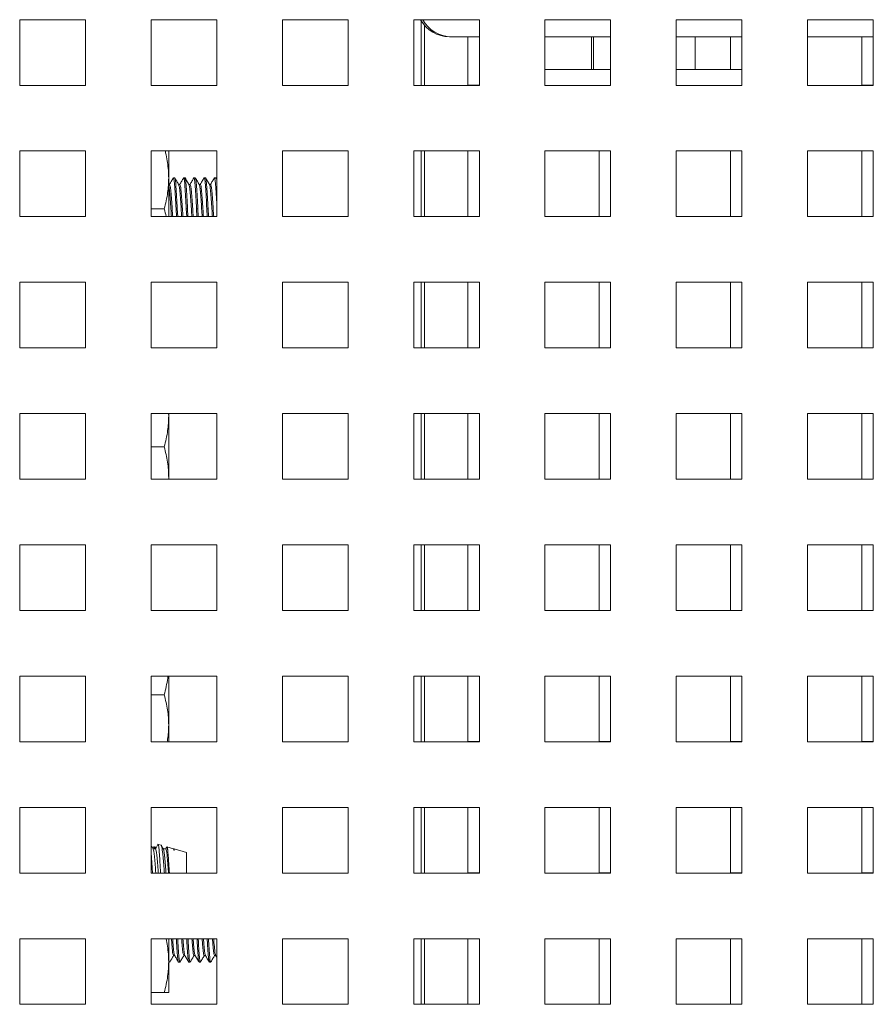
# Paper-space layout '5' of a CAD drawing. Header units: inches. Extents: x 1 to 109, y 1 to 85.
# Tile 49 of 58: x 90.78 to 92.4, y 25.62 to 27.49. Entities that reach past the tile are written whole.
import ezdxf

# ---------------------------------------------------------------- set-up
doc = ezdxf.new("R2010")
doc.units = ezdxf.units.IN
doc.header["$MEASUREMENT"] = 0

psp = doc.layouts.new('5')

# ---------------------------------------------------------------- linework, layer by layer
at = {"color": 7, "linetype": 'Continuous', "lineweight": 15, "ltscale": 5}
for p, q in [((90.903, 27.4926), (90.778, 27.4926)), ((90.778, 27.4926), (90.778, 27.3676)), ((90.903, 27.3676), (90.903, 27.4926)), ((91.153, 27.4926), (91.028, 27.4926)), ((91.028, 27.4926), (91.028, 27.3676)), ((91.153, 27.3676), (91.153, 27.4926)), ((91.403, 27.4926), (91.278, 27.4926)), ((91.278, 27.4926), (91.278, 27.3676)), ((91.403, 27.3676), (91.403, 27.4926)), ((91.653, 27.4926), (91.528, 27.4926)), ((91.528, 27.4926), (91.528, 27.3676)), ((91.653, 27.3676), (91.653, 27.4926)), ((91.903, 27.4926), (91.778, 27.4926)), ((91.778, 27.4926), (91.778, 27.3676)), ((91.903, 27.3676), (91.903, 27.4926)), ((92.153, 27.4926), (92.028, 27.4926)), ((92.028, 27.4926), (92.028, 27.3676)), ((92.153, 27.3676), (92.153, 27.4926)), ((92.403, 27.4926), (92.278, 27.4926)), ((92.278, 27.4926), (92.278, 27.3676)), ((92.403, 27.3676), (92.403, 27.4926)), ((91.5486, 27.3676), (91.5486, 27.4821)), ((91.6001, 27.4603), (91.596, 27.4603)), ((91.653, 27.4603), (91.6001, 27.4603)), ((91.6311, 27.4603), (91.6311, 27.3678)), ((91.903, 27.4603), (91.778, 27.4603)), ((91.8663, 27.4603), (91.8663, 27.3978)), ((91.8704, 27.4603), (91.8704, 27.3978)), ((92.153, 27.4603), (92.028, 27.4603)), ((92.0641, 27.3978), (92.0641, 27.4603)), ((92.1311, 27.4603), (92.1311, 27.3978)), ((92.3188, 27.4603), (92.278, 27.4603)), ((92.403, 27.4603), (92.3188, 27.4603)), ((92.3811, 27.4603), (92.3811, 27.3678)), ((91.903, 27.3978), (91.778, 27.3978)), ((92.153, 27.3978), (92.028, 27.3978)), ((90.778, 27.3676), (90.903, 27.3676)), ((91.028, 27.3676), (91.153, 27.3676)), ((91.278, 27.3676), (91.403, 27.3676)), ((91.528, 27.3676), (91.653, 27.3676)), ((91.6311, 27.3678), (91.653, 27.3678)), ((91.778, 27.3676), (91.903, 27.3676)), ((92.028, 27.3676), (92.153, 27.3676)), ((92.278, 27.3676), (92.403, 27.3676)), ((92.3811, 27.3678), (92.403, 27.3678)), ((90.903, 27.2426), (90.778, 27.2426)), ((90.778, 27.2426), (90.778, 27.1176)), ((90.903, 27.1176), (90.903, 27.2426)), ((91.153, 27.2426), (91.028, 27.2426)), ((91.028, 27.2426), (91.028, 27.1176)), ((91.0616, 27.2426), (91.0616, 27.1908)), ((91.153, 27.1176), (91.153, 27.2426)), ((91.403, 27.2426), (91.278, 27.2426)), ((91.278, 27.2426), (91.278, 27.1176)), ((91.403, 27.1176), (91.403, 27.2426)), ((91.653, 27.2426), (91.528, 27.2426)), ((91.528, 27.2426), (91.528, 27.1176)), ((91.5486, 27.1176), (91.5486, 27.2426)), ((91.6311, 27.2426), (91.6311, 27.1178)), ((91.653, 27.1176), (91.653, 27.2426)), ((91.903, 27.2426), (91.778, 27.2426)), ((91.778, 27.2426), (91.778, 27.1176)), ((91.8811, 27.2426), (91.8811, 27.1178)), ((91.903, 27.1176), (91.903, 27.2426)), ((92.153, 27.2426), (92.028, 27.2426)), ((92.028, 27.2426), (92.028, 27.1176)), ((92.1311, 27.2426), (92.1311, 27.1178)), ((92.153, 27.1176), (92.153, 27.2426)), ((92.403, 27.2426), (92.278, 27.2426)), ((92.278, 27.2426), (92.278, 27.1176)), ((92.3811, 27.2426), (92.3811, 27.1178)), ((92.403, 27.1176), (92.403, 27.2426)), ((91.0616, 27.1908), (91.0616, 27.1176)), ((91.0731, 27.1916), (91.0707, 27.1916)), ((91.0927, 27.1916), (91.0902, 27.1916)), ((91.1122, 27.1916), (91.1098, 27.1916)), ((91.1317, 27.1916), (91.1293, 27.1916)), ((91.1513, 27.1916), (91.1488, 27.1916)), ((91.1516, 27.1903), (91.1513, 27.1916)), ((91.153, 27.1889), (91.1516, 27.1912)), ((91.0634, 27.1789), (91.0616, 27.1789)), ((91.0829, 27.1789), (91.0806, 27.1789)), ((91.1024, 27.1789), (91.1002, 27.1789)), ((91.122, 27.1789), (91.1197, 27.1789)), ((91.1415, 27.1789), (91.1393, 27.1789)), ((91.0531, 27.1322), (91.028, 27.1322)), ((91.0763, 27.1176), (91.0756, 27.1322)), ((91.078, 27.1322), (91.0756, 27.1322)), ((91.0788, 27.1176), (91.078, 27.1322)), ((91.0959, 27.1176), (91.0951, 27.1322)), ((91.0976, 27.1322), (91.0951, 27.1322)), ((91.0983, 27.1176), (91.0976, 27.1322)), ((91.1154, 27.1176), (91.1146, 27.1322)), ((91.1171, 27.1322), (91.1146, 27.1322)), ((91.1179, 27.1176), (91.1171, 27.1322)), ((91.1349, 27.1176), (91.1342, 27.1322)), ((91.1366, 27.1322), (91.1342, 27.1322)), ((91.1374, 27.1176), (91.1366, 27.1322)), ((90.778, 27.1176), (90.903, 27.1176)), ((91.028, 27.1176), (91.153, 27.1176)), ((91.278, 27.1176), (91.403, 27.1176)), ((91.528, 27.1176), (91.653, 27.1176)), ((91.6311, 27.1178), (91.653, 27.1178)), ((91.778, 27.1176), (91.903, 27.1176)), ((91.8811, 27.1178), (91.903, 27.1178)), ((92.028, 27.1176), (92.153, 27.1176)), ((92.1311, 27.1178), (92.153, 27.1178)), ((92.278, 27.1176), (92.403, 27.1176)), ((92.3811, 27.1178), (92.403, 27.1178)), ((90.903, 26.9926), (90.778, 26.9926)), ((90.778, 26.9926), (90.778, 26.8676)), ((90.903, 26.8676), (90.903, 26.9926)), ((91.153, 26.9926), (91.028, 26.9926)), ((91.028, 26.9926), (91.028, 26.8676)), ((91.153, 26.8676), (91.153, 26.9926)), ((91.403, 26.9926), (91.278, 26.9926)), ((91.278, 26.9926), (91.278, 26.8676)), ((91.403, 26.8676), (91.403, 26.9926)), ((91.653, 26.9926), (91.528, 26.9926)), ((91.528, 26.9926), (91.528, 26.8676)), ((91.5486, 26.8676), (91.5486, 26.9926)), ((91.6311, 26.9926), (91.6311, 26.8678)), ((91.653, 26.8676), (91.653, 26.9926)), ((91.903, 26.9926), (91.778, 26.9926)), ((91.778, 26.9926), (91.778, 26.8676)), ((91.8811, 26.9926), (91.8811, 26.8678)), ((91.903, 26.8676), (91.903, 26.9926)), ((92.153, 26.9926), (92.028, 26.9926)), ((92.028, 26.9926), (92.028, 26.8676)), ((92.1311, 26.9926), (92.1311, 26.8678)), ((92.153, 26.8676), (92.153, 26.9926)), ((92.403, 26.9926), (92.278, 26.9926)), ((92.278, 26.9926), (92.278, 26.8676)), ((92.3811, 26.9926), (92.3811, 26.8678)), ((92.403, 26.8676), (92.403, 26.9926)), ((90.778, 26.8676), (90.903, 26.8676)), ((91.028, 26.8676), (91.153, 26.8676)), ((91.278, 26.8676), (91.403, 26.8676)), ((91.528, 26.8676), (91.653, 26.8676)), ((91.6311, 26.8678), (91.653, 26.8678)), ((91.778, 26.8676), (91.903, 26.8676)), ((91.8811, 26.8678), (91.903, 26.8678)), ((92.028, 26.8676), (92.153, 26.8676)), ((92.1311, 26.8678), (92.153, 26.8678)), ((92.278, 26.8676), (92.403, 26.8676)), ((92.3811, 26.8678), (92.403, 26.8678)), ((90.903, 26.7426), (90.778, 26.7426)), ((90.778, 26.7426), (90.778, 26.6176)), ((90.903, 26.6176), (90.903, 26.7426)), ((91.153, 26.7426), (91.028, 26.7426)), ((91.028, 26.7426), (91.028, 26.6176)), ((91.0614, 26.7426), (91.0616, 26.7377)), ((91.0616, 26.7426), (91.0616, 26.7377)), ((91.0616, 26.7377), (91.0616, 26.6205)), ((91.153, 26.6176), (91.153, 26.7426)), ((91.403, 26.7426), (91.278, 26.7426)), ((91.278, 26.7426), (91.278, 26.6176)), ((91.403, 26.6176), (91.403, 26.7426)), ((91.653, 26.7426), (91.528, 26.7426)), ((91.528, 26.7426), (91.528, 26.6176)), ((91.5486, 26.6176), (91.5486, 26.7426)), ((91.6311, 26.7426), (91.6311, 26.6178)), ((91.653, 26.6176), (91.653, 26.7426)), ((91.903, 26.7426), (91.778, 26.7426)), ((91.778, 26.7426), (91.778, 26.6176)), ((91.8811, 26.7426), (91.8811, 26.6178)), ((91.903, 26.6176), (91.903, 26.7426)), ((92.153, 26.7426), (92.028, 26.7426)), ((92.028, 26.7426), (92.028, 26.6176)), ((92.1311, 26.7426), (92.1311, 26.6178)), ((92.153, 26.6176), (92.153, 26.7426)), ((92.403, 26.7426), (92.278, 26.7426)), ((92.278, 26.7426), (92.278, 26.6176)), ((92.3811, 26.7426), (92.3811, 26.6178)), ((92.403, 26.6176), (92.403, 26.7426)), ((91.0531, 26.6791), (91.028, 26.6791)), ((90.778, 26.6176), (90.903, 26.6176)), ((91.028, 26.6176), (91.153, 26.6176)), ((91.0616, 26.6205), (91.0616, 26.6176)), ((91.278, 26.6176), (91.403, 26.6176)), ((91.528, 26.6176), (91.653, 26.6176)), ((91.6311, 26.6178), (91.653, 26.6178)), ((91.778, 26.6176), (91.903, 26.6176)), ((91.8811, 26.6178), (91.903, 26.6178)), ((92.028, 26.6176), (92.153, 26.6176)), ((92.1311, 26.6178), (92.153, 26.6178)), ((92.278, 26.6176), (92.403, 26.6176)), ((92.3811, 26.6178), (92.403, 26.6178)), ((90.903, 26.4926), (90.778, 26.4926)), ((90.778, 26.4926), (90.778, 26.3676)), ((90.903, 26.3676), (90.903, 26.4926)), ((91.153, 26.4926), (91.028, 26.4926)), ((91.028, 26.4926), (91.028, 26.3676)), ((91.153, 26.3676), (91.153, 26.4926)), ((91.403, 26.4926), (91.278, 26.4926)), ((91.278, 26.4926), (91.278, 26.3676)), ((91.403, 26.3676), (91.403, 26.4926)), ((91.653, 26.4926), (91.528, 26.4926)), ((91.528, 26.4926), (91.528, 26.3676)), ((91.5486, 26.3676), (91.5486, 26.4926)), ((91.6311, 26.4926), (91.6311, 26.3678)), ((91.653, 26.3676), (91.653, 26.4926)), ((91.903, 26.4926), (91.778, 26.4926)), ((91.778, 26.4926), (91.778, 26.3676)), ((91.8811, 26.4926), (91.8811, 26.3678)), ((91.903, 26.3676), (91.903, 26.4926)), ((92.153, 26.4926), (92.028, 26.4926)), ((92.028, 26.4926), (92.028, 26.3676)), ((92.1311, 26.4926), (92.1311, 26.3678)), ((92.153, 26.3676), (92.153, 26.4926)), ((92.403, 26.4926), (92.278, 26.4926)), ((92.278, 26.4926), (92.278, 26.3676)), ((92.3811, 26.4926), (92.3811, 26.3678)), ((92.403, 26.3676), (92.403, 26.4926)), ((90.778, 26.3676), (90.903, 26.3676)), ((91.028, 26.3676), (91.153, 26.3676)), ((91.278, 26.3676), (91.403, 26.3676)), ((91.528, 26.3676), (91.653, 26.3676)), ((91.6311, 26.3678), (91.653, 26.3678)), ((91.778, 26.3676), (91.903, 26.3676)), ((91.8811, 26.3678), (91.903, 26.3678)), ((92.028, 26.3676), (92.153, 26.3676)), ((92.1311, 26.3678), (92.153, 26.3678)), ((92.278, 26.3676), (92.403, 26.3676)), ((92.3811, 26.3678), (92.403, 26.3678)), ((90.903, 26.2426), (90.778, 26.2426)), ((90.778, 26.2426), (90.778, 26.1176)), ((90.903, 26.1176), (90.903, 26.2426)), ((91.153, 26.2426), (91.028, 26.2426)), ((91.028, 26.2426), (91.028, 26.1176)), ((91.0616, 26.2426), (91.0616, 26.1491)), ((91.153, 26.1176), (91.153, 26.2426)), ((91.403, 26.2426), (91.278, 26.2426)), ((91.278, 26.2426), (91.278, 26.1176)), ((91.403, 26.1176), (91.403, 26.2426)), ((91.653, 26.2426), (91.528, 26.2426)), ((91.528, 26.2426), (91.528, 26.1176)), ((91.5486, 26.1176), (91.5486, 26.2426)), ((91.6311, 26.2426), (91.6311, 26.1178)), ((91.653, 26.1176), (91.653, 26.2426)), ((91.903, 26.2426), (91.778, 26.2426)), ((91.778, 26.2426), (91.778, 26.1176)), ((91.8811, 26.2426), (91.8811, 26.1178)), ((91.903, 26.1176), (91.903, 26.2426)), ((92.153, 26.2426), (92.028, 26.2426)), ((92.028, 26.2426), (92.028, 26.1176)), ((92.1311, 26.2426), (92.1311, 26.1178)), ((92.153, 26.1176), (92.153, 26.2426)), ((92.403, 26.2426), (92.278, 26.2426)), ((92.278, 26.2426), (92.278, 26.1176)), ((92.3811, 26.2426), (92.3811, 26.1178)), ((92.403, 26.1176), (92.403, 26.2426)), ((91.0531, 26.2068), (91.028, 26.2068)), ((91.0616, 26.1491), (91.0616, 26.1176)), ((90.778, 26.1176), (90.903, 26.1176)), ((91.028, 26.1176), (91.153, 26.1176)), ((91.278, 26.1176), (91.403, 26.1176)), ((91.528, 26.1176), (91.653, 26.1176)), ((91.6311, 26.1178), (91.653, 26.1178)), ((91.778, 26.1176), (91.903, 26.1176)), ((91.8811, 26.1178), (91.903, 26.1178)), ((92.028, 26.1176), (92.153, 26.1176)), ((92.1311, 26.1178), (92.153, 26.1178)), ((92.278, 26.1176), (92.403, 26.1176)), ((92.3811, 26.1178), (92.403, 26.1178)), ((90.903, 25.9926), (90.778, 25.9926)), ((90.778, 25.9926), (90.778, 25.8676)), ((90.903, 25.8676), (90.903, 25.9926)), ((91.153, 25.9926), (91.028, 25.9926)), ((91.028, 25.9926), (91.028, 25.8676)), ((91.153, 25.8676), (91.153, 25.9926)), ((91.403, 25.9926), (91.278, 25.9926)), ((91.278, 25.9926), (91.278, 25.8676)), ((91.403, 25.8676), (91.403, 25.9926)), ((91.653, 25.9926), (91.528, 25.9926)), ((91.528, 25.9926), (91.528, 25.8676)), ((91.5486, 25.8676), (91.5486, 25.9926)), ((91.6311, 25.9926), (91.6311, 25.8678)), ((91.653, 25.8676), (91.653, 25.9926)), ((91.903, 25.9926), (91.778, 25.9926)), ((91.778, 25.9926), (91.778, 25.8676)), ((91.8811, 25.9926), (91.8811, 25.8678)), ((91.903, 25.8676), (91.903, 25.9926)), ((92.153, 25.9926), (92.028, 25.9926)), ((92.028, 25.9926), (92.028, 25.8676)), ((92.1311, 25.9926), (92.1311, 25.8678)), ((92.153, 25.8676), (92.153, 25.9926)), ((92.403, 25.9926), (92.278, 25.9926)), ((92.278, 25.9926), (92.278, 25.8676)), ((92.3811, 25.9926), (92.3811, 25.8678)), ((92.403, 25.8676), (92.403, 25.9926)), ((91.0327, 25.9173), (91.0312, 25.9147)), ((91.0366, 25.9135), (91.032, 25.9135)), ((91.0357, 25.9174), (91.0348, 25.9176)), ((91.0348, 25.9135), (91.0348, 25.9176)), ((91.0373, 25.915), (91.036, 25.9173)), ((91.0472, 25.9206), (91.0416, 25.9221)), ((91.0561, 25.9135), (91.0515, 25.9135)), ((91.0705, 25.9139), (91.0584, 25.9174)), ((91.0954, 25.9069), (91.072, 25.9135)), ((91.072, 25.9104), (91.072, 25.9135)), ((91.0954, 25.8676), (91.0954, 25.9069)), ((90.778, 25.8676), (90.903, 25.8676)), ((91.028, 25.8676), (91.153, 25.8676)), ((91.278, 25.8676), (91.403, 25.8676)), ((91.528, 25.8676), (91.653, 25.8676)), ((91.6311, 25.8678), (91.653, 25.8678)), ((91.778, 25.8676), (91.903, 25.8676)), ((91.8811, 25.8678), (91.903, 25.8678)), ((92.028, 25.8676), (92.153, 25.8676)), ((92.1311, 25.8678), (92.153, 25.8678)), ((92.278, 25.8676), (92.403, 25.8676)), ((92.3811, 25.8678), (92.403, 25.8678)), ((90.903, 25.7426), (90.778, 25.7426)), ((90.778, 25.7426), (90.778, 25.6176)), ((90.903, 25.6176), (90.903, 25.7426)), ((91.153, 25.7426), (91.028, 25.7426)), ((91.028, 25.7426), (91.028, 25.6176)), ((91.0616, 25.7426), (91.0616, 25.6986)), ((91.153, 25.6176), (91.153, 25.7426)), ((91.403, 25.7426), (91.278, 25.7426)), ((91.278, 25.7426), (91.278, 25.6176)), ((91.403, 25.6176), (91.403, 25.7426)), ((91.653, 25.7426), (91.528, 25.7426)), ((91.528, 25.7426), (91.528, 25.6176)), ((91.5486, 25.6176), (91.5486, 25.7426)), ((91.6311, 25.7426), (91.6311, 25.6178)), ((91.653, 25.6176), (91.653, 25.7426)), ((91.903, 25.7426), (91.778, 25.7426)), ((91.778, 25.7426), (91.778, 25.6176)), ((91.8811, 25.7426), (91.8811, 25.6178)), ((91.903, 25.6176), (91.903, 25.7426)), ((92.153, 25.7426), (92.028, 25.7426)), ((92.028, 25.7426), (92.028, 25.6176)), ((92.1311, 25.7426), (92.1311, 25.6178)), ((92.153, 25.6176), (92.153, 25.7426)), ((92.403, 25.7426), (92.278, 25.7426)), ((92.278, 25.7426), (92.278, 25.6176)), ((92.3811, 25.7426), (92.3811, 25.6178)), ((92.403, 25.6176), (92.403, 25.7426)), ((91.0707, 25.7105), (91.0729, 25.7105)), ((91.0902, 25.7105), (91.0925, 25.7105)), ((91.1098, 25.7105), (91.112, 25.7105)), ((91.1293, 25.7105), (91.1315, 25.7105)), ((91.1488, 25.7105), (91.1511, 25.7105)), ((91.1509, 25.7109), (91.153, 25.7072)), ((91.0616, 25.6986), (91.0616, 25.64)), ((91.0616, 25.6978), (91.0634, 25.6978)), ((91.0637, 25.6991), (91.0634, 25.6978)), ((91.0805, 25.6978), (91.0829, 25.6978)), ((91.1, 25.6978), (91.1024, 25.6978)), ((91.1195, 25.6978), (91.122, 25.6978)), ((91.1391, 25.6978), (91.1415, 25.6978)), ((91.0531, 25.64), (91.028, 25.64)), ((90.778, 25.6176), (90.903, 25.6176)), ((91.028, 25.6176), (91.153, 25.6176)), ((91.278, 25.6176), (91.403, 25.6176)), ((91.528, 25.6176), (91.653, 25.6176)), ((91.6311, 25.6178), (91.653, 25.6178)), ((91.778, 25.6176), (91.903, 25.6176)), ((91.8811, 25.6178), (91.903, 25.6178)), ((92.028, 25.6176), (92.153, 25.6176)), ((92.1311, 25.6178), (92.153, 25.6178)), ((92.278, 25.6176), (92.403, 25.6176)), ((92.3811, 25.6178), (92.403, 25.6178))]:
    psp.add_line(p, q, dxfattribs=at)
at = {"color": 8, "linetype": 'Continuous', "lineweight": 15, "ltscale": 5}
for p, q in [((91.5424, 27.3676), (91.5424, 27.4907)), ((91.5424, 27.1176), (91.5424, 27.2426)), ((91.5424, 26.8676), (91.5424, 26.9926)), ((91.5424, 26.6176), (91.5424, 26.7426)), ((91.5424, 26.3676), (91.5424, 26.4926)), ((91.5424, 26.1176), (91.5424, 26.2426)), ((91.5424, 25.8676), (91.5424, 25.9926)), ((91.5424, 25.6176), (91.5424, 25.7426))]:
    psp.add_line(p, q, dxfattribs=at)
at = {"color": 7, "linetype": 'Continuous', "lineweight": 15, "ltscale": 25}
for centre in [(91.596, 27.5228), (91.6001, 27.5228)]:
    psp.add_arc(centre, 0.0625, 208.8815, 270, dxfattribs=at)
at = {"color": 7, "linetype": 'Continuous', "lineweight": 15, "ltscale": 5}
for points, knots in [([(91.0548, 27.2426), (91.0554, 27.2401), (91.0573, 27.2328), (91.0594, 27.2205), (91.0613, 27.2057), (91.0615, 27.1958), (91.0616, 27.1908)], [0, 0, 0, 0, 0.148958, 0.430515, 0.71467, 1, 1, 1, 1]), ([(91.0616, 27.1908), (91.0615, 27.1863), (91.0613, 27.1771), (91.0597, 27.1628), (91.0571, 27.1478), (91.0545, 27.1374), (91.0531, 27.1322)], [0, 0, 0, 0, 0.230463, 0.461779, 0.730462, 1, 1, 1, 1]), ([(91.0703, 27.1912), (91.0691, 27.189), (91.0667, 27.1849), (91.0643, 27.1809), (91.0632, 27.1789)], [0, 0, 0, 0, 0.521146, 1, 1, 1, 1]), ([(91.0756, 27.1322), (91.0752, 27.1399), (91.0744, 27.1555), (91.0731, 27.1754), (91.072, 27.1881), (91.071, 27.1932), (91.0704, 27.1907), (91.0703, 27.1902)], [0, 0, 0, 0, 0.230195, 0.466429, 0.693322, 0.927507, 1, 1, 1, 1]), ([(91.078, 27.1322), (91.0776, 27.1399), (91.0768, 27.1556), (91.0755, 27.1751), (91.0744, 27.1889), (91.0736, 27.1907), (91.0731, 27.1916)], [0, 0, 0, 0, 0.248187, 0.502885, 0.747511, 1, 1, 1, 1]), ([(91.0807, 27.1787), (91.0795, 27.1809), (91.077, 27.1851), (91.0746, 27.1893), (91.0733, 27.1915)], [0, 0, 0, 0, 0.499828, 1, 1, 1, 1]), ([(91.09, 27.1915), (91.0888, 27.1893), (91.0864, 27.1852), (91.0839, 27.181), (91.0827, 27.1789)], [0, 0, 0, 0, 0.5077089, 1, 1, 1, 1]), ([(91.0951, 27.1322), (91.0947, 27.1399), (91.0939, 27.1555), (91.0926, 27.1754), (91.0915, 27.188), (91.0906, 27.1931), (91.0901, 27.1911), (91.09, 27.1908)], [0, 0, 0, 0, 0.238351, 0.482954, 0.717885, 0.960367, 1, 1, 1, 1]), ([(91.0976, 27.1322), (91.0972, 27.1399), (91.0964, 27.1556), (91.095, 27.1751), (91.0939, 27.1889), (91.0931, 27.1907), (91.0927, 27.1916)], [0, 0, 0, 0, 0.2481872, 0.5028847, 0.747511, 1, 1, 1, 1]), ([(91.1004, 27.1784), (91.0992, 27.1806), (91.0967, 27.1848), (91.0943, 27.1891), (91.093, 27.1912)], [0, 0, 0, 0, 0.499642, 1, 1, 1, 1]), ([(91.1094, 27.1912), (91.1082, 27.1891), (91.1058, 27.185), (91.1034, 27.1809), (91.1022, 27.1789)], [0, 0, 0, 0, 0.516808, 1, 1, 1, 1]), ([(91.1146, 27.1322), (91.1143, 27.1399), (91.1135, 27.1555), (91.1121, 27.1754), (91.111, 27.1881), (91.1101, 27.1932), (91.1095, 27.1908), (91.1094, 27.1903)], [0, 0, 0, 0, 0.231447, 0.468966, 0.697092, 0.932551, 1, 1, 1, 1]), ([(91.1171, 27.1322), (91.1167, 27.1399), (91.1159, 27.1556), (91.1146, 27.1751), (91.1135, 27.1889), (91.1126, 27.1907), (91.1122, 27.1916)], [0, 0, 0, 0, 0.2481872, 0.5028847, 0.747511, 1, 1, 1, 1]), ([(91.1199, 27.1787), (91.1186, 27.1808), (91.1162, 27.185), (91.1137, 27.1893), (91.1125, 27.1914)], [0, 0, 0, 0, 0.499884, 1, 1, 1, 1]), ([(91.129, 27.1913), (91.1277, 27.1892), (91.1253, 27.185), (91.1229, 27.1809), (91.1218, 27.1789)], [0, 0, 0, 0, 0.515998, 1, 1, 1, 1]), ([(91.1342, 27.1322), (91.1338, 27.1399), (91.133, 27.1555), (91.1317, 27.1754), (91.1306, 27.188), (91.1296, 27.1931), (91.1291, 27.1909), (91.129, 27.1904)], [0, 0, 0, 0, 0.233118, 0.472351, 0.702125, 0.939283, 1, 1, 1, 1]), ([(91.1366, 27.1322), (91.1362, 27.1399), (91.1354, 27.1556), (91.1341, 27.1751), (91.133, 27.1889), (91.1322, 27.1907), (91.1317, 27.1916)], [0, 0, 0, 0, 0.2481872, 0.5028847, 0.747511, 1, 1, 1, 1]), ([(91.1394, 27.1786), (91.1382, 27.1807), (91.1357, 27.1849), (91.1333, 27.1892), (91.132, 27.1913)], [0, 0, 0, 0, 0.499666, 1, 1, 1, 1]), ([(91.1486, 27.1915), (91.1474, 27.1893), (91.145, 27.1852), (91.1425, 27.181), (91.1413, 27.1789)], [0, 0, 0, 0, 0.506866, 1, 1, 1, 1]), ([(91.153, 27.1457), (91.1528, 27.1488), (91.1523, 27.1597), (91.1512, 27.1753), (91.1501, 27.188), (91.1492, 27.1931), (91.1487, 27.1911), (91.1486, 27.1908)], [0, 0, 0, 0, 0.112003, 0.3971555, 0.6710318, 0.9537112, 1, 1, 1, 1]), ([(91.0668, 27.1176), (91.0665, 27.1225), (91.0657, 27.1332), (91.0646, 27.1507), (91.0633, 27.1659), (91.0623, 27.1758), (91.0617, 27.1771), (91.0614, 27.1776)], [0, 0, 0, 0, 0.183048, 0.406083, 0.634986, 0.854808, 1, 1, 1, 1]), ([(91.0692, 27.1176), (91.0689, 27.1225), (91.0682, 27.1332), (91.0671, 27.1506), (91.0657, 27.166), (91.0646, 27.1768), (91.0638, 27.1782), (91.0634, 27.1789)], [0, 0, 0, 0, 0.16922, 0.375405, 0.587015, 0.79023, 1, 1, 1, 1]), ([(91.0863, 27.1176), (91.086, 27.1225), (91.0853, 27.1332), (91.0842, 27.1506), (91.0828, 27.1659), (91.0818, 27.1762), (91.0811, 27.1776), (91.0807, 27.1782)], [0, 0, 0, 0, 0.1764448, 0.3914341, 0.6120795, 0.823972, 1, 1, 1, 1]), ([(91.0888, 27.1176), (91.0884, 27.1225), (91.0877, 27.1332), (91.0866, 27.1506), (91.0853, 27.166), (91.0842, 27.1768), (91.0833, 27.1782), (91.0829, 27.1789)], [0, 0, 0, 0, 0.16922, 0.375405, 0.587015, 0.790231, 1, 1, 1, 1]), ([(91.1059, 27.1176), (91.1055, 27.1225), (91.1048, 27.1332), (91.1037, 27.1507), (91.1024, 27.1659), (91.1014, 27.1758), (91.1007, 27.1772), (91.1004, 27.1777)], [0, 0, 0, 0, 0.181963, 0.403675, 0.631221, 0.84974, 1, 1, 1, 1]), ([(91.1083, 27.1176), (91.108, 27.1225), (91.1072, 27.1332), (91.1061, 27.1506), (91.1048, 27.166), (91.1037, 27.1768), (91.1029, 27.1782), (91.1024, 27.1789)], [0, 0, 0, 0, 0.16922, 0.375405, 0.587015, 0.79023, 1, 1, 1, 1]), ([(91.1254, 27.1176), (91.1251, 27.1225), (91.1243, 27.1332), (91.1232, 27.1506), (91.1219, 27.1659), (91.1209, 27.1761), (91.1202, 27.1774), (91.1198, 27.178)], [0, 0, 0, 0, 0.178105, 0.395115, 0.617836, 0.83172, 1, 1, 1, 1]), ([(91.1278, 27.1176), (91.1275, 27.1225), (91.1268, 27.1332), (91.1257, 27.1506), (91.1243, 27.166), (91.1232, 27.1768), (91.1224, 27.1782), (91.122, 27.1789)], [0, 0, 0, 0, 0.169219, 0.375405, 0.587015, 0.79023, 1, 1, 1, 1]), ([(91.1449, 27.1176), (91.1446, 27.1225), (91.1439, 27.1332), (91.1428, 27.1506), (91.1414, 27.1659), (91.1404, 27.176), (91.1397, 27.1773), (91.1394, 27.1779)], [0, 0, 0, 0, 0.17998, 0.399276, 0.624342, 0.840479, 1, 1, 1, 1]), ([(91.1474, 27.1176), (91.147, 27.1225), (91.1463, 27.1332), (91.1452, 27.1506), (91.1439, 27.1662), (91.1428, 27.1761), (91.1418, 27.1801), (91.1413, 27.1785), (91.1413, 27.1782)], [0, 0, 0, 0, 0.162599, 0.360716, 0.564046, 0.75931, 0.960873, 1, 1, 1, 1]), ([(91.0531, 27.1322), (91.0544, 27.1274), (91.0558, 27.1226), (91.0567, 27.1177), (91.0567, 27.1176)], [0, 0, 0, 0, 0.986931, 1, 1, 1, 1]), ([(91.0616, 26.7377), (91.0615, 26.7331), (91.0613, 26.724), (91.0597, 26.7097), (91.0571, 26.6946), (91.0545, 26.6843), (91.0531, 26.6791)], [0, 0, 0, 0, 0.230454, 0.461779, 0.73046, 1, 1, 1, 1]), ([(91.0531, 26.6791), (91.0544, 26.6743), (91.0568, 26.6647), (91.0595, 26.6502), (91.0613, 26.6354), (91.0615, 26.6255), (91.0616, 26.6205)], [0, 0, 0, 0, 0.2481668, 0.4969002, 0.7479312, 1, 1, 1, 1]), ([(91.0601, 26.2426), (91.06, 26.2413), (91.0593, 26.2346), (91.057, 26.2226), (91.0544, 26.212), (91.0531, 26.2068)], [0, 0, 0, 0, 0.112328, 0.555458, 1, 1, 1, 1]), ([(91.0531, 26.2068), (91.0544, 26.2021), (91.0568, 26.1926), (91.0595, 26.1783), (91.0613, 26.1638), (91.0615, 26.154), (91.0616, 26.1491)], [0, 0, 0, 0, 0.248166, 0.496897, 0.747927, 1, 1, 1, 1]), ([(91.0616, 26.1491), (91.0615, 26.1446), (91.0613, 26.1357), (91.0602, 26.1252), (91.0591, 26.1192), (91.0588, 26.1176)], [0, 0, 0, 0, 0.425365, 0.852333, 1, 1, 1, 1]), ([(91.0322, 25.9131), (91.0312, 25.9148), (91.0298, 25.9173), (91.0284, 25.9197), (91.028, 25.9203)], [0, 0, 0, 0, 0.735646, 1, 1, 1, 1]), ([(91.0322, 25.9126), (91.0325, 25.9119), (91.0333, 25.9102), (91.0343, 25.9006), (91.0356, 25.8869), (91.0365, 25.8747), (91.0369, 25.8686), (91.037, 25.8676)], [0, 0, 0, 0, 0.200176, 0.445759, 0.701523, 0.950712, 1, 1, 1, 1]), ([(91.0327, 25.9164), (91.0329, 25.9169), (91.0333, 25.9185), (91.0338, 25.917), (91.0342, 25.9143), (91.0343, 25.9135)], [0, 0, 0, 0, 0.243457, 0.768591, 1, 1, 1, 1]), ([(91.0357, 25.9174), (91.0358, 25.9173), (91.036, 25.9172), (91.0364, 25.9166), (91.0367, 25.9156), (91.0369, 25.9147), (91.037, 25.9141), (91.037, 25.9141)], [0, 0, 0, 0, 0.25197, 0.434852, 0.742343, 0.992292, 1, 1, 1, 1]), ([(91.0419, 25.9229), (91.0409, 25.9213), (91.0391, 25.9181), (91.0373, 25.915), (91.0364, 25.9135)], [0, 0, 0, 0, 0.5260428, 1, 1, 1, 1]), ([(91.0366, 25.9131), (91.0367, 25.9133), (91.0371, 25.9143), (91.0381, 25.9101), (91.0392, 25.9008), (91.0405, 25.8868), (91.0413, 25.8747), (91.0418, 25.8686), (91.0419, 25.8676)], [0, 0, 0, 0, 0.031057, 0.264272, 0.490174, 0.725442, 0.954662, 1, 1, 1, 1]), ([(91.0461, 25.8676), (91.046, 25.8698), (91.0458, 25.8736), (91.0455, 25.8788), (91.0452, 25.8842), (91.0449, 25.8894), (91.0446, 25.8944), (91.0443, 25.8992), (91.0439, 25.9037), (91.0436, 25.9077), (91.0434, 25.9114), (91.0431, 25.9146), (91.0428, 25.9174), (91.0425, 25.9195), (91.0422, 25.921), (91.0419, 25.9219), (91.0416, 25.9223), (91.0413, 25.922), (91.0412, 25.9218)], [0, 0, 0, 0, 0.0732164, 0.1310862, 0.1765377, 0.2570278, 0.3154027, 0.3612163, 0.4423552, 0.5012193, 0.5470286, 0.6281618, 0.6870079, 0.7446723, 0.8147735, 0.8739884, 0.9322122, 1, 1, 1, 1]), ([(91.0472, 25.9205), (91.0472, 25.9205), (91.0474, 25.9206), (91.0477, 25.9201), (91.0481, 25.9191), (91.0485, 25.9174), (91.0489, 25.9152), (91.0493, 25.9124), (91.0497, 25.9092), (91.0502, 25.9054), (91.0506, 25.9013), (91.051, 25.8969), (91.0514, 25.8924), (91.0519, 25.8875), (91.0523, 25.8824), (91.0527, 25.8771), (91.0531, 25.8724), (91.0533, 25.8694), (91.0534, 25.8676)], [0, 0, 0, 0, 0.008967, 0.07409, 0.137127, 0.213781, 0.278548, 0.341573, 0.418239, 0.483046, 0.545077, 0.620517, 0.684279, 0.733527, 0.820748, 0.884027, 0.933276, 1, 1, 1, 1]), ([(91.0517, 25.9131), (91.0509, 25.9145), (91.0495, 25.9169), (91.0482, 25.9192), (91.0477, 25.92)], [0, 0, 0, 0, 0.62949, 1, 1, 1, 1]), ([(91.0517, 25.9126), (91.052, 25.9119), (91.0528, 25.9102), (91.0538, 25.9006), (91.0551, 25.8869), (91.056, 25.8747), (91.0565, 25.8686), (91.0566, 25.8676)], [0, 0, 0, 0, 0.200196, 0.445772, 0.70153, 0.950713, 1, 1, 1, 1]), ([(91.058, 25.917), (91.0577, 25.9165), (91.057, 25.9154), (91.0563, 25.9142), (91.0559, 25.9135)], [0, 0, 0, 0, 0.410908, 1, 1, 1, 1]), ([(91.0561, 25.9131), (91.0562, 25.9133), (91.0567, 25.9143), (91.0576, 25.9101), (91.0587, 25.9008), (91.06, 25.8868), (91.0609, 25.8747), (91.0614, 25.8686), (91.0614, 25.8676)], [0, 0, 0, 0, 0.031057, 0.264272, 0.490173, 0.725442, 0.954661, 1, 1, 1, 1]), ([(91.0629, 25.8676), (91.0629, 25.8681), (91.0627, 25.8707), (91.0625, 25.8749), (91.0622, 25.8797), (91.0619, 25.8845), (91.0616, 25.8892), (91.0613, 25.8936), (91.0609, 25.8979), (91.0606, 25.9019), (91.0603, 25.9058), (91.06, 25.909), (91.0597, 25.9116), (91.0595, 25.9136), (91.0592, 25.9154), (91.0589, 25.9166), (91.0585, 25.9174), (91.0582, 25.9175), (91.0581, 25.9171), (91.058, 25.917)], [0, 0, 0, 0, 0.018739, 0.097299, 0.154269, 0.199157, 0.278634, 0.336277, 0.381305, 0.461517, 0.519589, 0.587395, 0.644803, 0.702838, 0.748271, 0.829174, 0.887734, 0.956771, 1, 1, 1, 1]), ([(91.0707, 25.9138), (91.0708, 25.9138), (91.0709, 25.9137), (91.0712, 25.9133), (91.0715, 25.9125), (91.0718, 25.9116), (91.072, 25.9107), (91.072, 25.9104)], [0, 0, 0, 0, 0.118098, 0.367215, 0.524497, 0.840825, 1, 1, 1, 1]), ([(91.028, 25.9094), (91.0281, 25.9087), (91.0285, 25.9041), (91.0295, 25.8901), (91.0303, 25.8757), (91.0308, 25.8685), (91.0308, 25.8676)], [0, 0, 0, 0, 0.075802, 0.516141, 0.94518, 1, 1, 1, 1]), ([(91.028, 25.8742), (91.0281, 25.8728), (91.0282, 25.8706), (91.0283, 25.8685), (91.0284, 25.8676)], [0, 0, 0, 0, 0.618813, 1, 1, 1, 1]), ([(91.0567, 25.7426), (91.0576, 25.7379), (91.0595, 25.7282), (91.0612, 25.7135), (91.0615, 25.7036), (91.0616, 25.6986)], [0, 0, 0, 0, 0.327898, 0.663256, 1, 1, 1, 1]), ([(91.0707, 25.7105), (91.0703, 25.7112), (91.0694, 25.7126), (91.0683, 25.7235), (91.0673, 25.7344), (91.0669, 25.7416), (91.0668, 25.7426)], [0, 0, 0, 0, 0.317087, 0.624267, 0.944136, 1, 1, 1, 1]), ([(91.0728, 25.7116), (91.0725, 25.7121), (91.0718, 25.7134), (91.0708, 25.7236), (91.0698, 25.7344), (91.0693, 25.7416), (91.0692, 25.7426)], [0, 0, 0, 0, 0.249097, 0.586859, 0.938573, 1, 1, 1, 1]), ([(91.0805, 25.6978), (91.08, 25.6987), (91.0792, 25.7005), (91.0781, 25.7144), (91.077, 25.7294), (91.0765, 25.7399), (91.0763, 25.7426)], [0, 0, 0, 0, 0.300647, 0.591931, 0.895208, 1, 1, 1, 1]), ([(91.0831, 25.6987), (91.0831, 25.6984), (91.0826, 25.6963), (91.0816, 25.7014), (91.0805, 25.7141), (91.0795, 25.7294), (91.0789, 25.7399), (91.0788, 25.7426)], [0, 0, 0, 0, 0.053446, 0.338024, 0.61374, 0.900808, 1, 1, 1, 1]), ([(91.0902, 25.7105), (91.0898, 25.7112), (91.089, 25.7126), (91.0879, 25.7235), (91.0869, 25.7344), (91.0864, 25.7416), (91.0863, 25.7426)], [0, 0, 0, 0, 0.317087, 0.624266, 0.944135, 1, 1, 1, 1]), ([(91.0924, 25.7113), (91.0921, 25.7119), (91.0913, 25.7132), (91.0903, 25.7236), (91.0893, 25.7344), (91.0888, 25.7416), (91.0888, 25.7426)], [0, 0, 0, 0, 0.269461, 0.598063, 0.94024, 1, 1, 1, 1]), ([(91.1, 25.6978), (91.0996, 25.6987), (91.0987, 25.7005), (91.0976, 25.7144), (91.0966, 25.7294), (91.096, 25.7399), (91.0959, 25.7426)], [0, 0, 0, 0, 0.300647, 0.591931, 0.895208, 1, 1, 1, 1]), ([(91.1028, 25.6993), (91.1027, 25.6987), (91.1021, 25.6963), (91.1012, 25.7013), (91.1001, 25.7141), (91.099, 25.7294), (91.0985, 25.7399), (91.0983, 25.7426)], [0, 0, 0, 0, 0.085998, 0.36079, 0.627024, 0.90422, 1, 1, 1, 1]), ([(91.1098, 25.7105), (91.1093, 25.7112), (91.1085, 25.7126), (91.1074, 25.7235), (91.1064, 25.7344), (91.1059, 25.7416), (91.1059, 25.7426)], [0, 0, 0, 0, 0.317087, 0.624266, 0.944135, 1, 1, 1, 1]), ([(91.1117, 25.7118), (91.1115, 25.7124), (91.1108, 25.7137), (91.1098, 25.7236), (91.1088, 25.7344), (91.1084, 25.7416), (91.1083, 25.7426)], [0, 0, 0, 0, 0.228247, 0.575387, 0.936869, 1, 1, 1, 1]), ([(91.1195, 25.6978), (91.1191, 25.6987), (91.1182, 25.7005), (91.1172, 25.7144), (91.1161, 25.7294), (91.1156, 25.7399), (91.1154, 25.7426)], [0, 0, 0, 0, 0.300647, 0.591931, 0.895208, 1, 1, 1, 1]), ([(91.1222, 25.6986), (91.1221, 25.6983), (91.1216, 25.6963), (91.1207, 25.7014), (91.1196, 25.7141), (91.1185, 25.7294), (91.118, 25.7399), (91.1179, 25.7426)], [0, 0, 0, 0, 0.045985, 0.332806, 0.610696, 0.900026, 1, 1, 1, 1]), ([(91.1295, 25.7112), (91.1295, 25.711), (91.129, 25.7093), (91.128, 25.7133), (91.1269, 25.7233), (91.1259, 25.7344), (91.1255, 25.7416), (91.1254, 25.7426)], [0, 0, 0, 0, 0.0593468, 0.357616, 0.6465654, 0.9474507, 1, 1, 1, 1]), ([(91.1315, 25.7113), (91.1311, 25.7119), (91.1304, 25.7132), (91.1294, 25.7236), (91.1284, 25.7344), (91.1279, 25.7416), (91.1278, 25.7426)], [0, 0, 0, 0, 0.2662575, 0.5962998, 0.9399772, 1, 1, 1, 1]), ([(91.1391, 25.6978), (91.1386, 25.6987), (91.1378, 25.7005), (91.1367, 25.7144), (91.1356, 25.7294), (91.1351, 25.7399), (91.1349, 25.7426)], [0, 0, 0, 0, 0.300647, 0.591931, 0.895208, 1, 1, 1, 1]), ([(91.1419, 25.6993), (91.1418, 25.6987), (91.1412, 25.6963), (91.1402, 25.7013), (91.1391, 25.7141), (91.1381, 25.7294), (91.1375, 25.7399), (91.1374, 25.7426)], [0, 0, 0, 0, 0.086093, 0.360856, 0.627063, 0.904229, 1, 1, 1, 1]), ([(91.1488, 25.7105), (91.1484, 25.7112), (91.1475, 25.7126), (91.1465, 25.7235), (91.1455, 25.7344), (91.145, 25.7416), (91.1449, 25.7426)], [0, 0, 0, 0, 0.317087, 0.624267, 0.944135, 1, 1, 1, 1]), ([(91.1509, 25.7116), (91.1506, 25.7121), (91.1499, 25.7135), (91.1489, 25.7236), (91.1479, 25.7344), (91.1474, 25.7416), (91.1474, 25.7426)], [0, 0, 0, 0, 0.24696, 0.585684, 0.938399, 1, 1, 1, 1]), ([(91.0637, 25.6982), (91.065, 25.7003), (91.0673, 25.7044), (91.0697, 25.7085), (91.0709, 25.7105)], [0, 0, 0, 0, 0.515742, 1, 1, 1, 1]), ([(91.0727, 25.7109), (91.074, 25.7087), (91.0765, 25.7045), (91.0789, 25.7002), (91.0802, 25.6981)], [0, 0, 0, 0, 0.499631, 1, 1, 1, 1]), ([(91.0831, 25.698), (91.0844, 25.7001), (91.0868, 25.7043), (91.0892, 25.7085), (91.0904, 25.7105)], [0, 0, 0, 0, 0.509785, 1, 1, 1, 1]), ([(91.0924, 25.7107), (91.0936, 25.7086), (91.0961, 25.7043), (91.0985, 25.7001), (91.0998, 25.698)], [0, 0, 0, 0, 0.49983, 1, 1, 1, 1]), ([(91.1028, 25.6983), (91.1041, 25.7004), (91.1064, 25.7045), (91.1088, 25.7086), (91.1099, 25.7105)], [0, 0, 0, 0, 0.520436, 1, 1, 1, 1]), ([(91.1117, 25.711), (91.1129, 25.7089), (91.1154, 25.7047), (91.1179, 25.7004), (91.1191, 25.6983)], [0, 0, 0, 0, 0.499723, 1, 1, 1, 1]), ([(91.1222, 25.6979), (91.1234, 25.7001), (91.1258, 25.7043), (91.1283, 25.7085), (91.1295, 25.7105)], [0, 0, 0, 0, 0.507295, 1, 1, 1, 1]), ([(91.1314, 25.7107), (91.1327, 25.7086), (91.1351, 25.7043), (91.1376, 25.7001), (91.1388, 25.698)], [0, 0, 0, 0, 0.499723, 1, 1, 1, 1]), ([(91.1419, 25.6983), (91.1431, 25.7004), (91.1455, 25.7045), (91.1479, 25.7086), (91.149, 25.7105)], [0, 0, 0, 0, 0.521367, 1, 1, 1, 1]), ([(91.0616, 25.6986), (91.0615, 25.6941), (91.0613, 25.685), (91.0597, 25.6706), (91.0571, 25.6556), (91.0545, 25.6452), (91.0531, 25.64)], [0, 0, 0, 0, 0.2304578, 0.461775, 0.7304671, 1, 1, 1, 1]), ([(91.0531, 25.64), (91.0538, 25.64), (91.0551, 25.64), (91.057, 25.64), (91.0589, 25.64), (91.0604, 25.64), (91.0614, 25.64), (91.0615, 25.64), (91.0616, 25.64)], [0, 0, 0, 0, 0.1273394, 0.2547449, 0.4401456, 0.625863, 0.812708, 1, 1, 1, 1])]:
    psp.add_open_spline(points, degree=3, knots=knots, dxfattribs=at)

doc.saveas('drawing.dxf')
